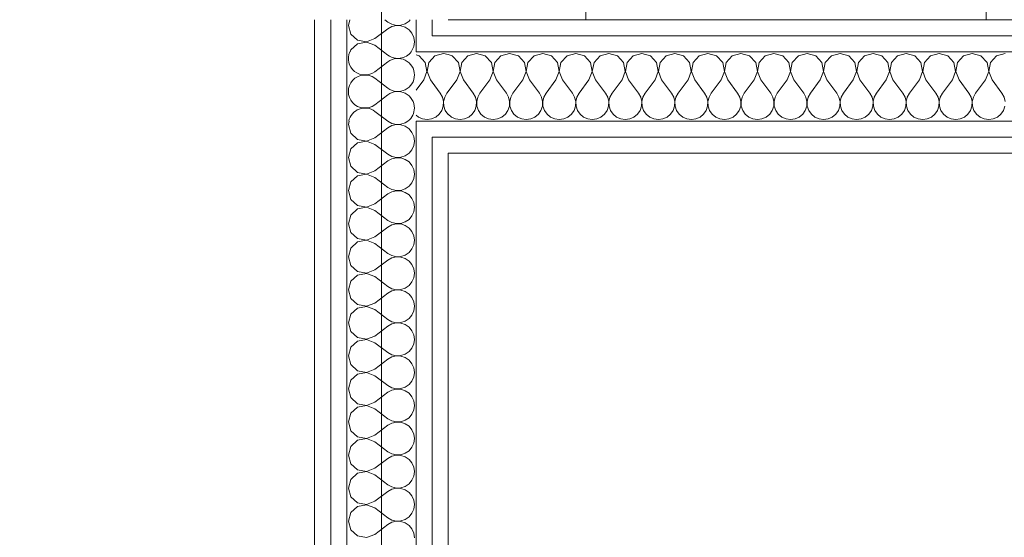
# Model space of a CAD drawing. Header units: millimetres. Extents: x -39149 to 267781, y -2340 to 58540.
# Tile 107 of 244: x 33940 to 34678, y 6562 to 6950. Entities that reach past the tile are written whole.
import ezdxf
from ezdxf.enums import TextEntityAlignment as Align

# ---------------------------------------------------------------- set-up
doc = ezdxf.new("R2010")
doc.units = ezdxf.units.MM
doc.header["$LTSCALE"] = 100
doc.header["$MEASUREMENT"] = 0
doc.linetypes.add('B0605', pattern=[141, 70, -35, 1, -35])
for name, color, linetype in [('22 C Binnenwanden', 7, 'Continuous'), ('22 C Binnenwanden Doorsnede-arcering', 7, 'Continuous'), ('22 C Binnenwanden Laagscheidingslijnen', 7, 'Continuous'), ('45 Plafond', 7, 'Continuous'), ('73 Keuken', 7, 'Continuous'), ('A Stramien', 7, 'Continuous')]:
    doc.layers.add(name, color=color, linetype=linetype)
doc.styles.add('GENERATED_STYLE_3', font='swiss.ttf', dxfattribs={"width": 0.96})

# ---------------------------------------------------------------- blocks, each defined once
blk = doc.blocks.new('Slab_119_7', base_point=(34211.48, 612.08))
at = {"layer": '45 Plafond', "color": 8, "linetype": 'Continuous', "lineweight": 0}
blk.add_lwpolyline([(34211.48, 612.08, 0.066229), (50336.48, 5152.11), (50336.48, 11626.82), (48609.96, 11626.82), (48609.96, 11625), (43211.48, 11625), (43211.48, 5466.07), (41411.48, 5466.07), (41411.48, 10199.65), (34211.48, 10199.65)], format="xyb", close=True, dxfattribs=at)
blk = doc.blocks.new('Slab_152_7', base_point=(61.48, 11625))
at = {"layer": '45 Plafond', "color": 8, "linetype": 'Continuous', "lineweight": 0}
blk.add_lwpolyline([(61.48, 11625), (7161.48, 11625), (7161.48, 7850), (18261.48, 7850), (18261.48, 10250), (18050.2, 10250), (18050.2, 11625), (35849.88, 11625), (35849.88, 11399.97), (36099.88, 11399.97), (36099.88, 12175), (39053.15, 12175), (39053.15, 11445), (43211.48, 11445), (43211.48, 10132), (43211.48, 5466.07), (41411.48, 5466.07), (41411.48, 10199.65), (34211.48, 10199.65), (34211.48, 612.08, -0.138201), (61.48, 5162.88)], format="xyb", close=True, dxfattribs=at)
blk = doc.blocks.new('*X967')
at = {"layer": '22 C Binnenwanden Doorsnede-arcering', "color": 8, "linetype": 'Continuous', "lineweight": 0}
for p, q in [((34251.59, 6922.91), (34249.48, 6920.61)), ((34258.1, 6924.76), (34251.59, 6922.91)), ((34261.48, 6923.8), (34258.1, 6924.76)), ((34249.48, 6903.23), (34255.62, 6895.05)), ((34257.27, 6892.06), (34255.62, 6895.05)), ((34258.05, 6888.73), (34257.27, 6892.06)), ((34258.92, 6892.06), (34258.15, 6888.73)), ((34260.57, 6895.05), (34258.92, 6892.06)), ((34261.48, 6896.26), (34260.57, 6895.05)), ((34256.79, 6882.08), (34257.88, 6885.32)), ((34257.88, 6885.32), (34258.05, 6888.73)), ((34258.15, 6888.73), (34258.31, 6885.32)), ((34258.31, 6885.32), (34259.4, 6882.08)), ((34252.22, 6877.09), (34254.85, 6879.27)), ((34254.85, 6879.27), (34256.79, 6882.08)), ((34259.4, 6882.08), (34261.34, 6879.27)), ((34261.34, 6879.27), (34261.48, 6879.15)), ((34249.48, 6875.88), (34252.22, 6877.09))]:
    blk.add_line(p, q, dxfattribs=at)
blk = doc.blocks.new('*X969')
at = {"layer": '22 C Binnenwanden Doorsnede-arcering', "color": 8, "linetype": 'Continuous', "lineweight": 0}
for p, q in [((34239.84, 6922.91), (34237.48, 6923.58)), ((34244.41, 6917.92), (34239.84, 6922.91)), ((34245.66, 6911.27), (34244.41, 6917.92)), ((34247.02, 6917.92), (34245.76, 6911.27)), ((34249.48, 6920.61), (34247.02, 6917.92)), ((34243.24, 6904.95), (34245.66, 6911.27)), ((34245.76, 6911.27), (34248.19, 6904.95)), ((34243.24, 6904.95), (34237.48, 6897.27)), ((34248.19, 6904.95), (34249.48, 6903.23)), ((34237.48, 6878.52), (34239.21, 6877.09)), ((34239.21, 6877.09), (34242.33, 6875.71)), ((34242.33, 6875.71), (34245.71, 6875.24)), ((34245.71, 6875.24), (34249.1, 6875.71)), ((34249.1, 6875.71), (34249.48, 6875.88))]:
    blk.add_line(p, q, dxfattribs=at)
blk = doc.blocks.new('*X971')
at = {"layer": '22 C Binnenwanden Doorsnede-arcering', "color": 8, "linetype": 'Continuous', "lineweight": 0}
for p, q in [((34187.94, 6950), (34186.72, 6945.71)), ((34186.72, 6945.71), (34188.57, 6939.21)), ((34214.02, 6950), (34216.43, 6948.19)), ((34216.43, 6948.19), (34219.42, 6946.54)), ((34219.42, 6944.89), (34216.43, 6943.24)), ((34219.42, 6946.54), (34222.75, 6945.76)), ((34222.75, 6945.66), (34219.42, 6944.89)), ((34222.75, 6945.76), (34226.16, 6945.93)), ((34226.16, 6945.5), (34222.75, 6945.66)), ((34226.16, 6945.93), (34229.4, 6947.02)), ((34229.4, 6944.41), (34226.16, 6945.5)), ((34229.4, 6947.02), (34232.21, 6948.96)), ((34232.21, 6942.47), (34229.4, 6944.41)), ((34232.21, 6948.96), (34233.08, 6950)), ((34188.57, 6939.21), (34193.56, 6934.64)), ((34206.53, 6935.81), (34216.43, 6943.24)), ((34234.39, 6939.84), (34232.21, 6942.47)), ((34235.77, 6936.72), (34234.39, 6939.84)), ((34236.24, 6933.33), (34235.77, 6936.72)), ((34193.56, 6932.03), (34188.57, 6927.46)), ((34193.56, 6934.64), (34200.21, 6933.38)), ((34200.21, 6933.28), (34193.56, 6932.03)), ((34200.21, 6933.38), (34206.53, 6935.81)), ((34206.53, 6930.86), (34200.21, 6933.28)), ((34206.53, 6930.86), (34213, 6926)), ((34234.39, 6926.82), (34235.77, 6929.95)), ((34235.77, 6929.95), (34236.24, 6933.33)), ((34188.57, 6927.46), (34188.15, 6926)), ((34233.71, 6926), (34234.39, 6926.82))]:
    blk.add_line(p, q, dxfattribs=at)
blk = doc.blocks.new('*X972')
at = {"layer": '22 C Binnenwanden Doorsnede-arcering', "color": 8, "linetype": 'Continuous', "lineweight": 0}
for p, q in [((34213, 6926), (34216.43, 6923.43)), ((34206.53, 6911.05), (34216.43, 6918.48)), ((34206.53, 6906.1), (34216.43, 6898.67)), ((34206.53, 6886.29), (34216.43, 6893.71)), ((34206.53, 6881.33), (34216.31, 6874))]:
    blk.add_line(p, q, dxfattribs=at)
for centre, start, end in [((34199.1, 6920.95), 155.94005, 306.8699), ((34223.86, 6933.33), 233.1301, 323.67906), ((34223.86, 6908.57), 0, 126.8699), ((34199.1, 6896.19), 53.1301, 306.8699), ((34223.86, 6908.57), 233.1301, 0), ((34223.86, 6883.81), 0, 126.8699), ((34199.1, 6871.43), 53.1301, 168.01285), ((34223.86, 6883.81), 307.59831, 0)]:
    blk.add_arc(centre, 12.38, start, end, dxfattribs=at)
blk = doc.blocks.new('*X973')
at = {"layer": '22 C Binnenwanden Doorsnede-arcering', "color": 8, "linetype": 'Continuous', "lineweight": 0}
for p, q in [((34187.45, 6874), (34186.72, 6871.43)), ((34186.72, 6871.43), (34188.57, 6864.92)), ((34216.31, 6874), (34216.43, 6873.9)), ((34216.43, 6873.9), (34219.42, 6872.25)), ((34219.42, 6870.61), (34216.43, 6868.95)), ((34219.42, 6872.25), (34222.75, 6871.48)), ((34222.75, 6871.38), (34219.42, 6870.61)), ((34222.75, 6871.48), (34226.16, 6871.64)), ((34226.16, 6871.21), (34222.75, 6871.38)), ((34226.16, 6871.64), (34229.4, 6872.74)), ((34229.4, 6870.12), (34226.16, 6871.21)), ((34229.4, 6872.74), (34231.24, 6874)), ((34232.21, 6868.19), (34229.4, 6870.12)), ((34188.57, 6864.92), (34193.56, 6860.35)), ((34206.53, 6861.52), (34216.43, 6868.95)), ((34234.39, 6865.56), (34232.21, 6868.19)), ((34235.77, 6862.43), (34234.39, 6865.56)), ((34236.24, 6859.05), (34235.77, 6862.43)), ((34193.56, 6857.74), (34188.57, 6853.18)), ((34193.56, 6860.35), (34200.21, 6859.1)), ((34200.21, 6859), (34193.56, 6857.74)), ((34200.21, 6859.1), (34206.53, 6861.52)), ((34206.53, 6856.57), (34200.21, 6859)), ((34206.53, 6856.57), (34216.43, 6849.14)), ((34234.39, 6852.54), (34235.77, 6855.66)), ((34235.77, 6855.66), (34236.24, 6859.05)), ((34188.57, 6853.18), (34186.72, 6846.67)), ((34216.43, 6849.14), (34219.42, 6847.49)), ((34226.16, 6846.88), (34229.4, 6847.97)), ((34229.4, 6847.97), (34232.21, 6849.91)), ((34232.21, 6849.91), (34234.39, 6852.54)), ((34186.72, 6846.67), (34188.57, 6840.16)), ((34206.53, 6836.76), (34216.43, 6844.19)), ((34219.42, 6845.84), (34216.43, 6844.19)), ((34219.42, 6847.49), (34222.75, 6846.72)), ((34222.75, 6846.62), (34219.42, 6845.84)), ((34222.75, 6846.72), (34226.16, 6846.88)), ((34226.16, 6846.45), (34222.75, 6846.62)), ((34229.4, 6845.36), (34226.16, 6846.45)), ((34232.21, 6843.43), (34229.4, 6845.36)), ((34234.39, 6840.79), (34232.21, 6843.43)), ((34235.77, 6837.67), (34234.39, 6840.79)), ((34188.57, 6840.16), (34193.56, 6835.59)), ((34193.56, 6832.98), (34188.57, 6828.41)), ((34193.56, 6835.59), (34200.21, 6834.34)), ((34200.21, 6834.24), (34193.56, 6832.98)), ((34200.21, 6834.34), (34206.53, 6836.76)), ((34206.53, 6831.81), (34200.21, 6834.24)), ((34236.24, 6834.29), (34235.77, 6837.67)), ((34235.77, 6830.9), (34236.24, 6834.29)), ((34188.57, 6828.41), (34186.72, 6821.9)), ((34206.53, 6831.81), (34216.43, 6824.38)), ((34232.21, 6825.15), (34234.39, 6827.78)), ((34234.39, 6827.78), (34235.77, 6830.9)), ((34186.72, 6821.9), (34188.57, 6815.4)), ((34206.53, 6812), (34216.43, 6819.43)), ((34216.43, 6824.38), (34219.42, 6822.73)), ((34219.42, 6821.08), (34216.43, 6819.43)), ((34219.42, 6822.73), (34222.75, 6821.95)), ((34222.75, 6821.85), (34219.42, 6821.08)), ((34222.75, 6821.95), (34226.16, 6822.12)), ((34226.16, 6821.69), (34222.75, 6821.85)), ((34226.16, 6822.12), (34229.4, 6823.21)), ((34229.4, 6820.6), (34226.16, 6821.69)), ((34229.4, 6823.21), (34232.21, 6825.15)), ((34232.21, 6818.66), (34229.4, 6820.6)), ((34234.39, 6816.03), (34232.21, 6818.66)), ((34188.57, 6815.4), (34193.56, 6810.83)), ((34193.56, 6810.83), (34200.21, 6809.57)), ((34200.21, 6809.57), (34206.53, 6812)), ((34235.77, 6812.91), (34234.39, 6816.03)), ((34236.24, 6809.52), (34235.77, 6812.91)), ((34188.57, 6803.65), (34186.72, 6797.14)), ((34193.56, 6808.22), (34188.57, 6803.65)), ((34200.21, 6809.47), (34193.56, 6808.22)), ((34206.53, 6807.05), (34200.21, 6809.47)), ((34206.53, 6807.05), (34216.43, 6799.62)), ((34234.39, 6803.01), (34235.77, 6806.14)), ((34235.77, 6806.14), (34236.24, 6809.52)), ((34186.72, 6797.14), (34188.57, 6790.63)), ((34216.43, 6799.62), (34219.42, 6797.97)), ((34219.42, 6796.32), (34216.43, 6794.67)), ((34219.42, 6797.97), (34222.75, 6797.19)), ((34222.75, 6797.09), (34219.42, 6796.32)), ((34222.75, 6797.19), (34226.16, 6797.36)), ((34226.16, 6796.93), (34222.75, 6797.09)), ((34226.16, 6797.36), (34229.4, 6798.45)), ((34229.4, 6795.84), (34226.16, 6796.93)), ((34229.4, 6798.45), (34232.21, 6800.38)), ((34232.21, 6800.38), (34234.39, 6803.01)), ((34188.57, 6790.63), (34193.56, 6786.07)), ((34206.53, 6787.24), (34216.43, 6794.67)), ((34232.21, 6793.9), (34229.4, 6795.84)), ((34234.39, 6791.27), (34232.21, 6793.9)), ((34235.77, 6788.15), (34234.39, 6791.27)), ((34193.56, 6783.45), (34188.57, 6778.89)), ((34193.56, 6786.07), (34200.21, 6784.81)), ((34200.21, 6784.71), (34193.56, 6783.45)), ((34200.21, 6784.81), (34206.53, 6787.24)), ((34206.53, 6782.29), (34200.21, 6784.71)), ((34206.53, 6782.29), (34216.43, 6774.86)), ((34234.39, 6778.25), (34235.77, 6781.38)), ((34236.24, 6784.76), (34235.77, 6788.15)), ((34235.77, 6781.38), (34236.24, 6784.76)), ((34188.57, 6778.89), (34186.72, 6772.38)), ((34216.43, 6774.86), (34219.42, 6773.2)), ((34229.4, 6773.69), (34232.21, 6775.62)), ((34232.21, 6775.62), (34234.39, 6778.25)), ((34186.72, 6772.38), (34188.57, 6765.87)), ((34206.53, 6762.48), (34216.43, 6769.9)), ((34219.42, 6771.56), (34216.43, 6769.9)), ((34219.42, 6773.2), (34222.75, 6772.43)), ((34222.75, 6772.33), (34219.42, 6771.56)), ((34222.75, 6772.43), (34226.16, 6772.6)), ((34226.16, 6772.17), (34222.75, 6772.33)), ((34226.16, 6772.6), (34229.4, 6773.69)), ((34229.4, 6771.07), (34226.16, 6772.17)), ((34232.21, 6769.14), (34229.4, 6771.07)), ((34234.39, 6766.51), (34232.21, 6769.14)), ((34235.77, 6763.38), (34234.39, 6766.51)), ((34188.57, 6765.87), (34193.56, 6761.31)), ((34193.56, 6761.31), (34200.21, 6760.05)), ((34200.21, 6759.95), (34193.56, 6758.69)), ((34200.21, 6760.05), (34206.53, 6762.48)), ((34206.53, 6757.52), (34200.21, 6759.95)), ((34236.24, 6760), (34235.77, 6763.38)), ((34235.77, 6756.62), (34236.24, 6760)), ((34188.57, 6754.13), (34186.72, 6747.62)), ((34193.56, 6758.69), (34188.57, 6754.13)), ((34206.53, 6757.52), (34216.43, 6750.1)), ((34232.21, 6750.86), (34234.39, 6753.49)), ((34234.39, 6753.49), (34235.77, 6756.62)), ((34186.72, 6747.62), (34188.57, 6741.11)), ((34206.53, 6737.71), (34216.43, 6745.14)), ((34216.43, 6750.1), (34219.42, 6748.44)), ((34219.42, 6746.8), (34216.43, 6745.14)), ((34219.42, 6748.44), (34222.75, 6747.67)), ((34222.75, 6747.57), (34219.42, 6746.8)), ((34222.75, 6747.67), (34226.16, 6747.83)), ((34226.16, 6747.4), (34222.75, 6747.57)), ((34226.16, 6747.83), (34229.4, 6748.93)), ((34229.4, 6746.31), (34226.16, 6747.4)), ((34229.4, 6748.93), (34232.21, 6750.86)), ((34232.21, 6744.38), (34229.4, 6746.31)), ((34234.39, 6741.75), (34232.21, 6744.38)), ((34188.57, 6741.11), (34193.56, 6736.55)), ((34200.21, 6735.29), (34206.53, 6737.71)), ((34235.77, 6738.62), (34234.39, 6741.75)), ((34236.24, 6735.24), (34235.77, 6738.62)), ((34193.56, 6733.93), (34188.57, 6729.37)), ((34193.56, 6736.55), (34200.21, 6735.29)), ((34200.21, 6735.19), (34193.56, 6733.93)), ((34206.53, 6732.76), (34200.21, 6735.19)), ((34206.53, 6732.76), (34216.43, 6725.33)), ((34234.39, 6728.73), (34235.77, 6731.85)), ((34235.77, 6731.85), (34236.24, 6735.24)), ((34188.57, 6729.37), (34186.72, 6722.86)), ((34186.72, 6722.86), (34188.57, 6716.35)), ((34216.43, 6725.33), (34219.42, 6723.68)), ((34219.42, 6723.68), (34222.75, 6722.91)), ((34222.75, 6722.81), (34219.42, 6722.03)), ((34222.75, 6722.91), (34226.16, 6723.07)), ((34226.16, 6722.64), (34222.75, 6722.81)), ((34226.16, 6723.07), (34229.4, 6724.16)), ((34229.4, 6721.55), (34226.16, 6722.64)), ((34229.4, 6724.16), (34232.21, 6726.1)), ((34232.21, 6726.1), (34234.39, 6728.73)), ((34188.57, 6716.35), (34193.56, 6711.78)), ((34206.53, 6712.95), (34216.43, 6720.38)), ((34219.42, 6722.03), (34216.43, 6720.38)), ((34232.21, 6719.62), (34229.4, 6721.55)), ((34234.39, 6716.99), (34232.21, 6719.62)), ((34235.77, 6713.86), (34234.39, 6716.99)), ((34193.56, 6709.17), (34188.57, 6704.6)), ((34193.56, 6711.78), (34200.21, 6710.53)), ((34200.21, 6710.43), (34193.56, 6709.17)), ((34200.21, 6710.53), (34206.53, 6712.95)), ((34206.53, 6708), (34200.21, 6710.43)), ((34206.53, 6708), (34216.43, 6700.57)), ((34236.24, 6710.48), (34235.77, 6713.86)), ((34235.77, 6707.09), (34236.24, 6710.48)), ((34188.57, 6704.6), (34186.72, 6698.1)), ((34216.43, 6700.57), (34219.42, 6698.92)), ((34229.4, 6699.4), (34232.21, 6701.34)), ((34232.21, 6701.34), (34234.39, 6703.97)), ((34234.39, 6703.97), (34235.77, 6707.09)), ((34186.72, 6698.1), (34188.57, 6691.59)), ((34206.53, 6688.19), (34216.43, 6695.62)), ((34219.42, 6697.27), (34216.43, 6695.62)), ((34219.42, 6698.92), (34222.75, 6698.15)), ((34222.75, 6698.05), (34219.42, 6697.27)), ((34222.75, 6698.15), (34226.16, 6698.31)), ((34226.16, 6697.88), (34222.75, 6698.05)), ((34226.16, 6698.31), (34229.4, 6699.4)), ((34229.4, 6696.79), (34226.16, 6697.88)), ((34232.21, 6694.85), (34229.4, 6696.79)), ((34234.39, 6692.22), (34232.21, 6694.85)), ((34188.57, 6691.59), (34193.56, 6687.02)), ((34193.56, 6687.02), (34200.21, 6685.76)), ((34200.21, 6685.66), (34193.56, 6684.41)), ((34200.21, 6685.76), (34206.53, 6688.19)), ((34206.53, 6683.24), (34200.21, 6685.66)), ((34235.77, 6689.1), (34234.39, 6692.22)), ((34236.24, 6685.71), (34235.77, 6689.1)), ((34235.77, 6682.33), (34236.24, 6685.71)), ((34188.57, 6679.84), (34186.72, 6673.33)), ((34193.56, 6684.41), (34188.57, 6679.84)), ((34206.53, 6683.24), (34216.43, 6675.81)), ((34232.21, 6676.57), (34234.39, 6679.21)), ((34234.39, 6679.21), (34235.77, 6682.33)), ((34186.72, 6673.33), (34188.57, 6666.82)), ((34206.53, 6663.43), (34216.43, 6670.86)), ((34216.43, 6675.81), (34219.42, 6674.16)), ((34219.42, 6672.51), (34216.43, 6670.86)), ((34219.42, 6674.16), (34222.75, 6673.38)), ((34222.75, 6673.28), (34219.42, 6672.51)), ((34222.75, 6673.38), (34226.16, 6673.55)), ((34226.16, 6673.12), (34222.75, 6673.28)), ((34226.16, 6673.55), (34229.4, 6674.64)), ((34229.4, 6672.03), (34226.16, 6673.12)), ((34229.4, 6674.64), (34232.21, 6676.57)), ((34232.21, 6670.09), (34229.4, 6672.03)), ((34188.57, 6666.82), (34193.56, 6662.26)), ((34200.21, 6661), (34206.53, 6663.43)), ((34234.39, 6667.46), (34232.21, 6670.09)), ((34235.77, 6664.34), (34234.39, 6667.46)), ((34236.24, 6660.95), (34235.77, 6664.34)), ((34193.56, 6659.65), (34188.57, 6655.08)), ((34193.56, 6662.26), (34200.21, 6661)), ((34200.21, 6660.9), (34193.56, 6659.65)), ((34206.53, 6658.48), (34200.21, 6660.9)), ((34206.53, 6658.48), (34216.43, 6651.05)), ((34234.39, 6654.44), (34235.77, 6657.57)), ((34235.77, 6657.57), (34236.24, 6660.95)), ((34188.57, 6655.08), (34186.72, 6648.57)), ((34186.72, 6648.57), (34188.57, 6642.06)), ((34216.43, 6651.05), (34219.42, 6649.39)), ((34219.42, 6649.39), (34222.75, 6648.62)), ((34222.75, 6648.52), (34219.42, 6647.75)), ((34222.75, 6648.62), (34226.16, 6648.79)), ((34226.16, 6648.36), (34222.75, 6648.52)), ((34226.16, 6648.79), (34229.4, 6649.88)), ((34229.4, 6647.26), (34226.16, 6648.36)), ((34229.4, 6649.88), (34232.21, 6651.81)), ((34232.21, 6651.81), (34234.39, 6654.44)), ((34188.57, 6642.06), (34193.56, 6637.5)), ((34206.53, 6638.67), (34216.43, 6646.1)), ((34219.42, 6647.75), (34216.43, 6646.1)), ((34232.21, 6645.33), (34229.4, 6647.26)), ((34234.39, 6642.7), (34232.21, 6645.33)), ((34235.77, 6639.57), (34234.39, 6642.7)), ((34193.56, 6634.88), (34188.57, 6630.32)), ((34193.56, 6637.5), (34200.21, 6636.24)), ((34200.21, 6636.14), (34193.56, 6634.88)), ((34200.21, 6636.24), (34206.53, 6638.67)), ((34206.53, 6633.71), (34200.21, 6636.14)), ((34206.53, 6633.71), (34216.43, 6626.29)), ((34236.24, 6636.19), (34235.77, 6639.57)), ((34235.77, 6632.81), (34236.24, 6636.19)), ((34188.57, 6630.32), (34186.72, 6623.81)), ((34216.43, 6626.29), (34219.42, 6624.63)), ((34229.4, 6625.12), (34232.21, 6627.05)), ((34232.21, 6627.05), (34234.39, 6629.68)), ((34234.39, 6629.68), (34235.77, 6632.81)), ((34186.72, 6623.81), (34188.57, 6617.3)), ((34206.53, 6613.9), (34216.43, 6621.33)), ((34219.42, 6622.99), (34216.43, 6621.33)), ((34219.42, 6624.63), (34222.75, 6623.86)), ((34222.75, 6623.76), (34219.42, 6622.99)), ((34222.75, 6623.86), (34226.16, 6624.03)), ((34226.16, 6623.59), (34222.75, 6623.76)), ((34226.16, 6624.03), (34229.4, 6625.12)), ((34229.4, 6622.5), (34226.16, 6623.59)), ((34232.21, 6620.57), (34229.4, 6622.5)), ((34234.39, 6617.94), (34232.21, 6620.57)), ((34188.57, 6617.3), (34193.56, 6612.74)), ((34193.56, 6612.74), (34200.21, 6611.48)), ((34200.21, 6611.48), (34206.53, 6613.9)), ((34235.77, 6614.81), (34234.39, 6617.94)), ((34236.24, 6611.43), (34235.77, 6614.81)), ((34188.57, 6605.56), (34186.72, 6599.05)), ((34193.56, 6610.12), (34188.57, 6605.56)), ((34200.21, 6611.38), (34193.56, 6610.12)), ((34206.53, 6608.95), (34200.21, 6611.38)), ((34206.53, 6608.95), (34216.43, 6601.52)), ((34232.21, 6602.29), (34234.39, 6604.92)), ((34234.39, 6604.92), (34235.77, 6608.05)), ((34235.77, 6608.05), (34236.24, 6611.43)), ((34186.72, 6599.05), (34188.57, 6592.54)), ((34216.43, 6601.52), (34219.42, 6599.87)), ((34219.42, 6598.22), (34216.43, 6596.57)), ((34219.42, 6599.87), (34222.75, 6599.1)), ((34222.75, 6599), (34219.42, 6598.22)), ((34222.75, 6599.1), (34226.16, 6599.26)), ((34226.16, 6598.83), (34222.75, 6599)), ((34226.16, 6599.26), (34229.4, 6600.35)), ((34229.4, 6597.74), (34226.16, 6598.83)), ((34229.4, 6600.35), (34232.21, 6602.29)), ((34232.21, 6595.81), (34229.4, 6597.74)), ((34188.57, 6592.54), (34193.56, 6587.97)), ((34206.53, 6589.14), (34216.43, 6596.57)), ((34234.39, 6593.18), (34232.21, 6595.81)), ((34235.77, 6590.05), (34234.39, 6593.18)), ((34236.24, 6586.67), (34235.77, 6590.05)), ((34193.56, 6585.36), (34188.57, 6580.79)), ((34193.56, 6587.97), (34200.21, 6586.72)), ((34200.21, 6586.62), (34193.56, 6585.36)), ((34200.21, 6586.72), (34206.53, 6589.14)), ((34206.53, 6584.19), (34200.21, 6586.62)), ((34206.53, 6584.19), (34216.43, 6576.76)), ((34234.39, 6580.16), (34235.77, 6583.28)), ((34235.77, 6583.28), (34236.24, 6586.67)), ((34188.57, 6580.79), (34186.72, 6574.29)), ((34216.43, 6576.76), (34219.42, 6575.11)), ((34219.42, 6575.11), (34222.75, 6574.34)), ((34226.16, 6574.5), (34229.4, 6575.59)), ((34229.4, 6575.59), (34232.21, 6577.53)), ((34232.21, 6577.53), (34234.39, 6580.16)), ((34186.72, 6574.29), (34188.57, 6567.78)), ((34188.57, 6567.78), (34193.56, 6563.21)), ((34206.53, 6564.38), (34216.43, 6571.81)), ((34219.42, 6573.46), (34216.43, 6571.81)), ((34222.75, 6574.24), (34219.42, 6573.46)), ((34222.75, 6574.34), (34226.16, 6574.5)), ((34226.16, 6574.07), (34222.75, 6574.24)), ((34229.4, 6572.98), (34226.16, 6574.07)), ((34232.21, 6571.04), (34229.4, 6572.98)), ((34234.39, 6568.41), (34232.21, 6571.04)), ((34235.77, 6565.29), (34234.39, 6568.41)), ((34193.56, 6563.21), (34200.21, 6561.95)), ((34200.21, 6561.95), (34206.53, 6564.38)), ((34236.24, 6561.9), (34235.77, 6565.29))]:
    blk.add_line(p, q, dxfattribs=at)
blk = doc.blocks.new('Wall_361_7', base_point=(34211.48, 617.38))
at = {"layer": '22 C Binnenwanden', "color": 8, "linetype": 'Continuous', "lineweight": 0}
for p, q in [((34161.48, 6950), (34161.48, 6249.73)), ((34261.48, 6249.73), (34261.48, 6850))]:
    blk.add_line(p, q, dxfattribs=at)
at = {"layer": '22 C Binnenwanden Laagscheidingslijnen', "color": 8, "linetype": 'Continuous', "lineweight": 0}
for p, q in [((34173.48, 6950), (34173.48, 6237.73)), ((34185.48, 6950), (34185.48, 6926)), ((34237.48, 6926), (34237.48, 6950)), ((34249.48, 6938), (34249.48, 6950)), ((34261.48, 6938), (34249.48, 6938)), ((34185.48, 6926), (34185.48, 6874)), ((34249.48, 6926), (34237.48, 6926)), ((34261.48, 6926), (34249.48, 6926)), ((34185.48, 6874), (34185.48, 6225.73)), ((34237.48, 6874), (34249.48, 6874)), ((34237.48, 6225.73), (34237.48, 6874)), ((34249.48, 6874), (34261.48, 6874)), ((34249.48, 6862), (34261.48, 6862)), ((34249.48, 6237.73), (34249.48, 6862))]:
    blk.add_line(p, q, dxfattribs=at)
at = {"layer": '22 C Binnenwanden', "color": 1, "lineweight": 0}
for name in ['*X971', '*X972', '*X969', '*X967', '*X973']:
    blk.add_blockref(name, (0, 0), dxfattribs=at)
blk = doc.blocks.new('*X984')
at = {"layer": '22 C Binnenwanden Doorsnede-arcering', "color": 8, "linetype": 'Continuous', "lineweight": 0}
for p, q in [((34264.6, 6922.91), (34261.48, 6923.8)), ((34269.17, 6917.92), (34264.6, 6922.91)), ((34276.35, 6922.91), (34271.78, 6917.92)), ((34282.86, 6924.76), (34276.35, 6922.91)), ((34289.37, 6922.91), (34282.86, 6924.76)), ((34293.93, 6917.92), (34289.37, 6922.91)), ((34301.11, 6922.91), (34296.55, 6917.92)), ((34307.62, 6924.76), (34301.11, 6922.91)), ((34314.13, 6922.91), (34307.62, 6924.76)), ((34318.69, 6917.92), (34314.13, 6922.91)), ((34325.87, 6922.91), (34321.31, 6917.92)), ((34332.38, 6924.76), (34325.87, 6922.91)), ((34338.89, 6922.91), (34332.38, 6924.76)), ((34343.45, 6917.92), (34338.89, 6922.91)), ((34350.63, 6922.91), (34346.07, 6917.92)), ((34357.14, 6924.76), (34350.63, 6922.91)), ((34363.65, 6922.91), (34357.14, 6924.76)), ((34368.22, 6917.92), (34363.65, 6922.91)), ((34375.4, 6922.91), (34370.83, 6917.92)), ((34381.9, 6924.76), (34375.4, 6922.91)), ((34388.41, 6922.91), (34381.9, 6924.76)), ((34392.98, 6917.92), (34388.41, 6922.91)), ((34400.16, 6922.91), (34395.59, 6917.92)), ((34406.67, 6924.76), (34400.16, 6922.91)), ((34413.18, 6922.91), (34406.67, 6924.76)), ((34417.74, 6917.92), (34413.18, 6922.91)), ((34424.92, 6922.91), (34420.35, 6917.92)), ((34431.43, 6924.76), (34424.92, 6922.91)), ((34437.94, 6922.91), (34431.43, 6924.76)), ((34442.5, 6917.92), (34437.94, 6922.91)), ((34449.68, 6922.91), (34445.12, 6917.92)), ((34456.19, 6924.76), (34449.68, 6922.91)), ((34462.7, 6922.91), (34456.19, 6924.76)), ((34467.26, 6917.92), (34462.7, 6922.91)), ((34474.44, 6922.91), (34469.88, 6917.92)), ((34480.95, 6924.76), (34474.44, 6922.91)), ((34487.46, 6922.91), (34480.95, 6924.76)), ((34492.03, 6917.92), (34487.46, 6922.91)), ((34499.21, 6922.91), (34494.64, 6917.92)), ((34505.71, 6924.76), (34499.21, 6922.91)), ((34512.22, 6922.91), (34505.71, 6924.76)), ((34516.79, 6917.92), (34512.22, 6922.91)), ((34523.97, 6922.91), (34519.4, 6917.92)), ((34530.48, 6924.76), (34523.97, 6922.91)), ((34536.99, 6922.91), (34530.48, 6924.76)), ((34541.55, 6917.92), (34536.99, 6922.91)), ((34548.73, 6922.91), (34544.16, 6917.92)), ((34555.24, 6924.76), (34548.73, 6922.91)), ((34561.75, 6922.91), (34555.24, 6924.76)), ((34566.31, 6917.92), (34561.75, 6922.91)), ((34573.49, 6922.91), (34568.93, 6917.92)), ((34580, 6924.76), (34573.49, 6922.91)), ((34586.51, 6922.91), (34580, 6924.76)), ((34591.07, 6917.92), (34586.51, 6922.91)), ((34598.25, 6922.91), (34593.69, 6917.92)), ((34604.76, 6924.76), (34598.25, 6922.91)), ((34611.27, 6922.91), (34604.76, 6924.76)), ((34615.84, 6917.92), (34611.27, 6922.91)), ((34623.01, 6922.91), (34618.45, 6917.92)), ((34629.52, 6924.76), (34623.01, 6922.91)), ((34636.03, 6922.91), (34629.52, 6924.76)), ((34640.6, 6917.92), (34636.03, 6922.91)), ((34647.78, 6922.91), (34643.21, 6917.92)), ((34654.29, 6924.76), (34647.78, 6922.91)), ((34660.79, 6922.91), (34654.29, 6924.76)), ((34665.36, 6917.92), (34660.79, 6922.91)), ((34672.54, 6922.91), (34667.97, 6917.92)), ((34679.05, 6924.76), (34672.54, 6922.91)), ((34270.43, 6911.27), (34269.17, 6917.92)), ((34271.78, 6917.92), (34270.53, 6911.27)), ((34295.19, 6911.27), (34293.93, 6917.92)), ((34296.55, 6917.92), (34295.29, 6911.27)), ((34319.95, 6911.27), (34318.69, 6917.92)), ((34321.31, 6917.92), (34320.05, 6911.27)), ((34344.71, 6911.27), (34343.45, 6917.92)), ((34346.07, 6917.92), (34344.81, 6911.27)), ((34369.47, 6911.27), (34368.22, 6917.92)), ((34370.83, 6917.92), (34369.57, 6911.27)), ((34394.24, 6911.27), (34392.98, 6917.92)), ((34395.59, 6917.92), (34394.34, 6911.27)), ((34419, 6911.27), (34417.74, 6917.92)), ((34420.35, 6917.92), (34419.1, 6911.27)), ((34443.76, 6911.27), (34442.5, 6917.92)), ((34445.12, 6917.92), (34443.86, 6911.27)), ((34468.52, 6911.27), (34467.26, 6917.92)), ((34469.88, 6917.92), (34468.62, 6911.27)), ((34493.28, 6911.27), (34492.03, 6917.92)), ((34494.64, 6917.92), (34493.38, 6911.27)), ((34518.05, 6911.27), (34516.79, 6917.92)), ((34519.4, 6917.92), (34518.15, 6911.27)), ((34542.81, 6911.27), (34541.55, 6917.92)), ((34544.16, 6917.92), (34542.91, 6911.27)), ((34567.57, 6911.27), (34566.31, 6917.92)), ((34568.93, 6917.92), (34567.67, 6911.27)), ((34592.33, 6911.27), (34591.07, 6917.92)), ((34593.69, 6917.92), (34592.43, 6911.27)), ((34617.09, 6911.27), (34615.84, 6917.92)), ((34618.45, 6917.92), (34617.19, 6911.27)), ((34641.85, 6911.27), (34640.6, 6917.92)), ((34643.21, 6917.92), (34641.95, 6911.27)), ((34666.62, 6911.27), (34665.36, 6917.92)), ((34667.97, 6917.92), (34666.72, 6911.27)), ((34268, 6904.95), (34270.43, 6911.27)), ((34270.53, 6911.27), (34272.95, 6904.95)), ((34292.76, 6904.95), (34295.19, 6911.27)), ((34295.29, 6911.27), (34297.71, 6904.95)), ((34317.52, 6904.95), (34319.95, 6911.27)), ((34320.05, 6911.27), (34322.48, 6904.95)), ((34342.29, 6904.95), (34344.71, 6911.27)), ((34344.81, 6911.27), (34347.24, 6904.95)), ((34367.05, 6904.95), (34369.47, 6911.27)), ((34369.57, 6911.27), (34372, 6904.95)), ((34391.81, 6904.95), (34394.24, 6911.27)), ((34394.34, 6911.27), (34396.76, 6904.95)), ((34416.57, 6904.95), (34419, 6911.27)), ((34419.1, 6911.27), (34421.52, 6904.95)), ((34441.33, 6904.95), (34443.76, 6911.27)), ((34443.86, 6911.27), (34446.29, 6904.95)), ((34466.1, 6904.95), (34468.52, 6911.27)), ((34468.62, 6911.27), (34471.05, 6904.95)), ((34490.86, 6904.95), (34493.28, 6911.27)), ((34493.38, 6911.27), (34495.81, 6904.95)), ((34515.62, 6904.95), (34518.05, 6911.27)), ((34518.15, 6911.27), (34520.57, 6904.95)), ((34540.38, 6904.95), (34542.81, 6911.27)), ((34542.91, 6911.27), (34545.33, 6904.95)), ((34565.14, 6904.95), (34567.57, 6911.27)), ((34567.67, 6911.27), (34570.1, 6904.95)), ((34589.9, 6904.95), (34592.33, 6911.27)), ((34592.43, 6911.27), (34594.86, 6904.95)), ((34614.67, 6904.95), (34617.09, 6911.27)), ((34617.19, 6911.27), (34619.62, 6904.95)), ((34639.43, 6904.95), (34641.85, 6911.27)), ((34641.95, 6911.27), (34644.38, 6904.95)), ((34664.19, 6904.95), (34666.62, 6911.27)), ((34666.72, 6911.27), (34669.14, 6904.95)), ((34268, 6904.95), (34261.48, 6896.26)), ((34272.95, 6904.95), (34280.38, 6895.05)), ((34292.76, 6904.95), (34285.33, 6895.05)), ((34297.71, 6904.95), (34305.14, 6895.05)), ((34317.52, 6904.95), (34310.1, 6895.05)), ((34322.48, 6904.95), (34329.9, 6895.05)), ((34342.29, 6904.95), (34334.86, 6895.05)), ((34347.24, 6904.95), (34354.67, 6895.05)), ((34367.05, 6904.95), (34359.62, 6895.05)), ((34372, 6904.95), (34379.43, 6895.05)), ((34391.81, 6904.95), (34384.38, 6895.05)), ((34396.76, 6904.95), (34404.19, 6895.05)), ((34416.57, 6904.95), (34409.14, 6895.05)), ((34421.52, 6904.95), (34428.95, 6895.05)), ((34441.33, 6904.95), (34433.9, 6895.05)), ((34446.29, 6904.95), (34453.71, 6895.05)), ((34466.1, 6904.95), (34458.67, 6895.05)), ((34471.05, 6904.95), (34478.48, 6895.05)), ((34490.86, 6904.95), (34483.43, 6895.05)), ((34495.81, 6904.95), (34503.24, 6895.05)), ((34515.62, 6904.95), (34508.19, 6895.05)), ((34520.57, 6904.95), (34528, 6895.05)), ((34540.38, 6904.95), (34532.95, 6895.05)), ((34545.33, 6904.95), (34552.76, 6895.05)), ((34565.14, 6904.95), (34557.71, 6895.05)), ((34570.1, 6904.95), (34577.52, 6895.05)), ((34589.9, 6904.95), (34582.48, 6895.05)), ((34594.86, 6904.95), (34602.29, 6895.05)), ((34614.67, 6904.95), (34607.24, 6895.05)), ((34619.62, 6904.95), (34627.05, 6895.05)), ((34639.43, 6904.95), (34632, 6895.05)), ((34644.38, 6904.95), (34651.81, 6895.05)), ((34664.19, 6904.95), (34656.76, 6895.05)), ((34669.14, 6904.95), (34676.57, 6895.05)), ((34282.03, 6892.06), (34280.38, 6895.05)), ((34282.81, 6888.73), (34282.03, 6892.06)), ((34283.68, 6892.06), (34282.91, 6888.73)), ((34285.33, 6895.05), (34283.68, 6892.06)), ((34306.8, 6892.06), (34305.14, 6895.05)), ((34307.57, 6888.73), (34306.8, 6892.06)), ((34308.44, 6892.06), (34307.67, 6888.73)), ((34310.1, 6895.05), (34308.44, 6892.06)), ((34331.56, 6892.06), (34329.9, 6895.05)), ((34332.33, 6888.73), (34331.56, 6892.06)), ((34333.2, 6892.06), (34332.43, 6888.73)), ((34334.86, 6895.05), (34333.2, 6892.06)), ((34356.32, 6892.06), (34354.67, 6895.05)), ((34357.09, 6888.73), (34356.32, 6892.06)), ((34357.97, 6892.06), (34357.19, 6888.73)), ((34359.62, 6895.05), (34357.97, 6892.06)), ((34381.08, 6892.06), (34379.43, 6895.05)), ((34381.85, 6888.73), (34381.08, 6892.06)), ((34382.73, 6892.06), (34381.95, 6888.73)), ((34384.38, 6895.05), (34382.73, 6892.06)), ((34405.84, 6892.06), (34404.19, 6895.05)), ((34406.62, 6888.73), (34405.84, 6892.06)), ((34407.49, 6892.06), (34406.72, 6888.73)), ((34409.14, 6895.05), (34407.49, 6892.06)), ((34430.61, 6892.06), (34428.95, 6895.05)), ((34431.38, 6888.73), (34430.61, 6892.06)), ((34432.25, 6892.06), (34431.48, 6888.73)), ((34433.9, 6895.05), (34432.25, 6892.06)), ((34455.37, 6892.06), (34453.71, 6895.05)), ((34456.14, 6888.73), (34455.37, 6892.06)), ((34457.01, 6892.06), (34456.24, 6888.73)), ((34458.67, 6895.05), (34457.01, 6892.06)), ((34480.13, 6892.06), (34478.48, 6895.05)), ((34480.9, 6888.73), (34480.13, 6892.06)), ((34481.78, 6892.06), (34481, 6888.73)), ((34483.43, 6895.05), (34481.78, 6892.06)), ((34504.89, 6892.06), (34503.24, 6895.05)), ((34505.66, 6888.73), (34504.89, 6892.06)), ((34506.54, 6892.06), (34505.76, 6888.73)), ((34508.19, 6895.05), (34506.54, 6892.06)), ((34529.65, 6892.06), (34528, 6895.05)), ((34530.43, 6888.73), (34529.65, 6892.06)), ((34531.3, 6892.06), (34530.53, 6888.73)), ((34532.95, 6895.05), (34531.3, 6892.06)), ((34554.41, 6892.06), (34552.76, 6895.05)), ((34555.19, 6888.73), (34554.41, 6892.06)), ((34556.06, 6892.06), (34555.29, 6888.73)), ((34557.71, 6895.05), (34556.06, 6892.06)), ((34579.18, 6892.06), (34577.52, 6895.05)), ((34579.95, 6888.73), (34579.18, 6892.06)), ((34580.82, 6892.06), (34580.05, 6888.73)), ((34582.48, 6895.05), (34580.82, 6892.06)), ((34603.94, 6892.06), (34602.29, 6895.05)), ((34604.71, 6888.73), (34603.94, 6892.06)), ((34605.59, 6892.06), (34604.81, 6888.73)), ((34607.24, 6895.05), (34605.59, 6892.06)), ((34628.7, 6892.06), (34627.05, 6895.05)), ((34629.47, 6888.73), (34628.7, 6892.06)), ((34630.35, 6892.06), (34629.57, 6888.73)), ((34632, 6895.05), (34630.35, 6892.06)), ((34653.46, 6892.06), (34651.81, 6895.05)), ((34654.24, 6888.73), (34653.46, 6892.06)), ((34655.11, 6892.06), (34654.34, 6888.73)), ((34656.76, 6895.05), (34655.11, 6892.06)), ((34678.22, 6892.06), (34676.57, 6895.05)), ((34679, 6888.73), (34678.22, 6892.06)), ((34281.55, 6882.08), (34282.64, 6885.32)), ((34282.64, 6885.32), (34282.81, 6888.73)), ((34282.91, 6888.73), (34283.07, 6885.32)), ((34283.07, 6885.32), (34284.16, 6882.08)), ((34306.31, 6882.08), (34307.4, 6885.32)), ((34307.4, 6885.32), (34307.57, 6888.73)), ((34307.67, 6888.73), (34307.83, 6885.32)), ((34307.83, 6885.32), (34308.93, 6882.08)), ((34331.07, 6882.08), (34332.17, 6885.32)), ((34332.17, 6885.32), (34332.33, 6888.73)), ((34332.43, 6888.73), (34332.6, 6885.32)), ((34332.6, 6885.32), (34333.69, 6882.08)), ((34355.84, 6882.08), (34356.93, 6885.32)), ((34356.93, 6885.32), (34357.09, 6888.73)), ((34357.19, 6888.73), (34357.36, 6885.32)), ((34357.36, 6885.32), (34358.45, 6882.08)), ((34380.6, 6882.08), (34381.69, 6885.32)), ((34381.69, 6885.32), (34381.85, 6888.73)), ((34381.95, 6888.73), (34382.12, 6885.32)), ((34382.12, 6885.32), (34383.21, 6882.08)), ((34405.36, 6882.08), (34406.45, 6885.32)), ((34406.45, 6885.32), (34406.62, 6888.73)), ((34406.72, 6888.73), (34406.88, 6885.32)), ((34406.88, 6885.32), (34407.97, 6882.08)), ((34430.12, 6882.08), (34431.21, 6885.32)), ((34431.21, 6885.32), (34431.38, 6888.73)), ((34431.48, 6888.73), (34431.64, 6885.32)), ((34431.64, 6885.32), (34432.74, 6882.08)), ((34454.88, 6882.08), (34455.97, 6885.32)), ((34455.97, 6885.32), (34456.14, 6888.73)), ((34456.24, 6888.73), (34456.41, 6885.32)), ((34456.41, 6885.32), (34457.5, 6882.08)), ((34479.65, 6882.08), (34480.74, 6885.32)), ((34480.74, 6885.32), (34480.9, 6888.73)), ((34481, 6888.73), (34481.17, 6885.32)), ((34481.17, 6885.32), (34482.26, 6882.08)), ((34504.41, 6882.08), (34505.5, 6885.32)), ((34505.5, 6885.32), (34505.66, 6888.73)), ((34505.76, 6888.73), (34505.93, 6885.32)), ((34505.93, 6885.32), (34507.02, 6882.08)), ((34529.17, 6882.08), (34530.26, 6885.32)), ((34530.26, 6885.32), (34530.43, 6888.73)), ((34530.53, 6888.73), (34530.69, 6885.32)), ((34530.69, 6885.32), (34531.78, 6882.08)), ((34553.93, 6882.08), (34555.02, 6885.32)), ((34555.02, 6885.32), (34555.19, 6888.73)), ((34555.29, 6888.73), (34555.45, 6885.32)), ((34555.45, 6885.32), (34556.55, 6882.08)), ((34578.69, 6882.08), (34579.78, 6885.32)), ((34579.78, 6885.32), (34579.95, 6888.73)), ((34580.05, 6888.73), (34580.22, 6885.32)), ((34580.22, 6885.32), (34581.31, 6882.08)), ((34603.45, 6882.08), (34604.55, 6885.32)), ((34604.55, 6885.32), (34604.71, 6888.73)), ((34604.81, 6888.73), (34604.98, 6885.32)), ((34604.98, 6885.32), (34606.07, 6882.08)), ((34628.22, 6882.08), (34629.31, 6885.32)), ((34629.31, 6885.32), (34629.47, 6888.73)), ((34629.57, 6888.73), (34629.74, 6885.32)), ((34629.74, 6885.32), (34630.83, 6882.08)), ((34652.98, 6882.08), (34654.07, 6885.32)), ((34654.07, 6885.32), (34654.24, 6888.73)), ((34654.34, 6888.73), (34654.5, 6885.32)), ((34654.5, 6885.32), (34655.59, 6882.08)), ((34677.74, 6882.08), (34678.83, 6885.32)), ((34261.48, 6879.15), (34263.97, 6877.09)), ((34276.99, 6877.09), (34279.62, 6879.27)), ((34279.62, 6879.27), (34281.55, 6882.08)), ((34284.16, 6882.08), (34286.1, 6879.27)), ((34286.1, 6879.27), (34288.73, 6877.09)), ((34301.75, 6877.09), (34304.38, 6879.27)), ((34304.38, 6879.27), (34306.31, 6882.08)), ((34308.93, 6882.08), (34310.86, 6879.27)), ((34310.86, 6879.27), (34313.49, 6877.09)), ((34326.51, 6877.09), (34329.14, 6879.27)), ((34329.14, 6879.27), (34331.07, 6882.08)), ((34333.69, 6882.08), (34335.62, 6879.27)), ((34335.62, 6879.27), (34338.25, 6877.09)), ((34351.27, 6877.09), (34353.9, 6879.27)), ((34353.9, 6879.27), (34355.84, 6882.08)), ((34358.45, 6882.08), (34360.38, 6879.27)), ((34360.38, 6879.27), (34363.01, 6877.09)), ((34376.03, 6877.09), (34378.66, 6879.27)), ((34378.66, 6879.27), (34380.6, 6882.08)), ((34383.21, 6882.08), (34385.15, 6879.27)), ((34385.15, 6879.27), (34387.78, 6877.09)), ((34400.79, 6877.09), (34403.43, 6879.27)), ((34403.43, 6879.27), (34405.36, 6882.08)), ((34407.97, 6882.08), (34409.91, 6879.27)), ((34409.91, 6879.27), (34412.54, 6877.09)), ((34425.56, 6877.09), (34428.19, 6879.27)), ((34428.19, 6879.27), (34430.12, 6882.08)), ((34432.74, 6882.08), (34434.67, 6879.27)), ((34434.67, 6879.27), (34437.3, 6877.09)), ((34450.32, 6877.09), (34452.95, 6879.27)), ((34452.95, 6879.27), (34454.88, 6882.08)), ((34457.5, 6882.08), (34459.43, 6879.27)), ((34459.43, 6879.27), (34462.06, 6877.09)), ((34475.08, 6877.09), (34477.71, 6879.27)), ((34477.71, 6879.27), (34479.65, 6882.08)), ((34482.26, 6882.08), (34484.19, 6879.27)), ((34484.19, 6879.27), (34486.82, 6877.09)), ((34499.84, 6877.09), (34502.47, 6879.27)), ((34502.47, 6879.27), (34504.41, 6882.08)), ((34507.02, 6882.08), (34508.96, 6879.27)), ((34508.96, 6879.27), (34511.59, 6877.09)), ((34524.6, 6877.09), (34527.23, 6879.27)), ((34527.23, 6879.27), (34529.17, 6882.08)), ((34531.78, 6882.08), (34533.72, 6879.27)), ((34533.72, 6879.27), (34536.35, 6877.09)), ((34549.37, 6877.09), (34552, 6879.27)), ((34552, 6879.27), (34553.93, 6882.08)), ((34556.55, 6882.08), (34558.48, 6879.27)), ((34558.48, 6879.27), (34561.11, 6877.09)), ((34574.13, 6877.09), (34576.76, 6879.27)), ((34576.76, 6879.27), (34578.69, 6882.08)), ((34581.31, 6882.08), (34583.24, 6879.27)), ((34583.24, 6879.27), (34585.87, 6877.09)), ((34598.89, 6877.09), (34601.52, 6879.27)), ((34601.52, 6879.27), (34603.45, 6882.08)), ((34606.07, 6882.08), (34608, 6879.27)), ((34608, 6879.27), (34610.63, 6877.09)), ((34623.65, 6877.09), (34626.28, 6879.27)), ((34626.28, 6879.27), (34628.22, 6882.08)), ((34630.83, 6882.08), (34632.77, 6879.27)), ((34632.77, 6879.27), (34635.4, 6877.09)), ((34648.41, 6877.09), (34651.04, 6879.27)), ((34651.04, 6879.27), (34652.98, 6882.08)), ((34655.59, 6882.08), (34657.53, 6879.27)), ((34657.53, 6879.27), (34660.16, 6877.09)), ((34673.18, 6877.09), (34675.81, 6879.27)), ((34675.81, 6879.27), (34677.74, 6882.08)), ((34263.97, 6877.09), (34267.09, 6875.71)), ((34267.09, 6875.71), (34270.48, 6875.24)), ((34270.48, 6875.24), (34273.86, 6875.71)), ((34273.86, 6875.71), (34276.99, 6877.09)), ((34288.73, 6877.09), (34291.85, 6875.71)), ((34291.85, 6875.71), (34295.24, 6875.24)), ((34295.24, 6875.24), (34298.62, 6875.71)), ((34298.62, 6875.71), (34301.75, 6877.09)), ((34313.49, 6877.09), (34316.62, 6875.71)), ((34316.62, 6875.71), (34320, 6875.24)), ((34320, 6875.24), (34323.38, 6875.71)), ((34323.38, 6875.71), (34326.51, 6877.09)), ((34338.25, 6877.09), (34341.38, 6875.71)), ((34341.38, 6875.71), (34344.76, 6875.24)), ((34344.76, 6875.24), (34348.15, 6875.71)), ((34348.15, 6875.71), (34351.27, 6877.09)), ((34363.01, 6877.09), (34366.14, 6875.71)), ((34366.14, 6875.71), (34369.52, 6875.24)), ((34369.52, 6875.24), (34372.91, 6875.71)), ((34372.91, 6875.71), (34376.03, 6877.09)), ((34387.78, 6877.09), (34390.9, 6875.71)), ((34390.9, 6875.71), (34394.29, 6875.24)), ((34394.29, 6875.24), (34397.67, 6875.71)), ((34397.67, 6875.71), (34400.79, 6877.09)), ((34412.54, 6877.09), (34415.66, 6875.71)), ((34415.66, 6875.71), (34419.05, 6875.24)), ((34419.05, 6875.24), (34422.43, 6875.71)), ((34422.43, 6875.71), (34425.56, 6877.09)), ((34437.3, 6877.09), (34440.43, 6875.71)), ((34440.43, 6875.71), (34443.81, 6875.24)), ((34443.81, 6875.24), (34447.19, 6875.71)), ((34447.19, 6875.71), (34450.32, 6877.09)), ((34462.06, 6877.09), (34465.19, 6875.71)), ((34465.19, 6875.71), (34468.57, 6875.24)), ((34468.57, 6875.24), (34471.95, 6875.71)), ((34471.95, 6875.71), (34475.08, 6877.09)), ((34486.82, 6877.09), (34489.95, 6875.71)), ((34489.95, 6875.71), (34493.33, 6875.24)), ((34493.33, 6875.24), (34496.72, 6875.71)), ((34496.72, 6875.71), (34499.84, 6877.09)), ((34511.59, 6877.09), (34514.71, 6875.71)), ((34514.71, 6875.71), (34518.1, 6875.24)), ((34518.1, 6875.24), (34521.48, 6875.71)), ((34521.48, 6875.71), (34524.6, 6877.09)), ((34536.35, 6877.09), (34539.47, 6875.71)), ((34539.47, 6875.71), (34542.86, 6875.24)), ((34542.86, 6875.24), (34546.24, 6875.71)), ((34546.24, 6875.71), (34549.37, 6877.09)), ((34561.11, 6877.09), (34564.24, 6875.71)), ((34564.24, 6875.71), (34567.62, 6875.24)), ((34567.62, 6875.24), (34571, 6875.71)), ((34571, 6875.71), (34574.13, 6877.09)), ((34585.87, 6877.09), (34589, 6875.71)), ((34589, 6875.71), (34592.38, 6875.24)), ((34592.38, 6875.24), (34595.76, 6875.71)), ((34595.76, 6875.71), (34598.89, 6877.09)), ((34610.63, 6877.09), (34613.76, 6875.71)), ((34613.76, 6875.71), (34617.14, 6875.24)), ((34617.14, 6875.24), (34620.53, 6875.71)), ((34620.53, 6875.71), (34623.65, 6877.09)), ((34635.4, 6877.09), (34638.52, 6875.71)), ((34638.52, 6875.71), (34641.9, 6875.24)), ((34641.9, 6875.24), (34645.29, 6875.71)), ((34645.29, 6875.71), (34648.41, 6877.09)), ((34660.16, 6877.09), (34663.28, 6875.71)), ((34663.28, 6875.71), (34666.67, 6875.24)), ((34666.67, 6875.24), (34670.05, 6875.71)), ((34670.05, 6875.71), (34673.18, 6877.09))]:
    blk.add_line(p, q, dxfattribs=at)
blk = doc.blocks.new('Wall_362_7', base_point=(34211.48, 6900))
at = {"layer": '22 C Binnenwanden', "color": 8, "linetype": 'Continuous', "lineweight": 0}
for p, q in [((35792.11, 6950), (34261.48, 6950)), ((34261.48, 6850), (35269.88, 6850))]:
    blk.add_line(p, q, dxfattribs=at)
at = {"layer": '22 C Binnenwanden Laagscheidingslijnen', "color": 8, "linetype": 'Continuous', "lineweight": 0}
for p, q in [((35786.48, 6938), (34261.48, 6938)), ((35293.88, 6926), (34261.48, 6926)), ((34261.48, 6874), (35293.88, 6874)), ((34261.48, 6862), (35281.88, 6862))]:
    blk.add_line(p, q, dxfattribs=at)
at = {"layer": '22 C Binnenwanden', "color": 1, "lineweight": 0}
blk.add_blockref('*X984', (0, 0), dxfattribs=at)
blk = doc.blocks.new('Standard grid marker_8')
at = {"layer": 'A Stramien', "color": 8, "linetype": 'B0605', "lineweight": 0}
blk.add_line((4000, 0), (54000, 0), dxfattribs=at)
at = {"layer": 'A Stramien', "color": 4, "lineweight": 0, "style": 'GENERATED_STYLE_3'}
blk.add_attdef('AC_MARKERTEXT_1', text='', height=100, dxfattribs=at).set_placement((-158.87, -80.04), align=Align.BOTTOM_LEFT)

msp = doc.modelspace()

# ---------------------------------------------------------------- linework, layer by layer
at = {"layer": '73 Keuken', "color": 8, "linetype": 'Continuous', "lineweight": 0}
for p, q in [((34364.77, 6950), (34364.77, 9681.13)), ((34664.77, 9681.13), (34664.77, 6950)), ((34664.77, 6950), (34364.77, 6950))]:
    msp.add_line(p, q, dxfattribs=at)

# ---------------------------------------------------------------- block references
at = {"layer": '22 C Binnenwanden', "color": 1, "lineweight": 0}
for name, p in [('Wall_361_7', (34211.48, 617.38)), ('Wall_362_7', (34211.48, 6900))]:
    msp.add_blockref(name, p, dxfattribs=at)
at = {"layer": '45 Plafond', "color": 252, "linetype": 'Continuous', "lineweight": 0}
for name, p in [('Slab_152_7', (61.48, 11625)), ('Slab_119_7', (34211.48, 612.08))]:
    msp.add_blockref(name, p, dxfattribs=at)
at = {"layer": 'A Stramien', "color": 1, "linetype": 'Continuous', "lineweight": 0, "zscale": 1000}
msp.add_blockref('Standard grid marker_8', (-5988.52, 6900), dxfattribs=at)

doc.saveas('drawing.dxf')
